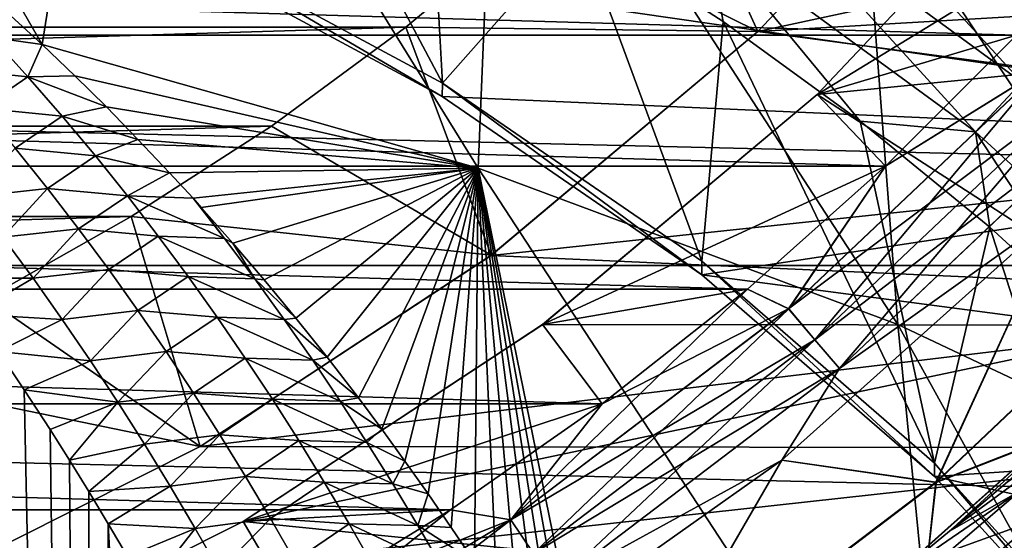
# Model space of a CAD drawing. Header units: metres. Extents: x -109 to 109, y -315 to 32.
# Tile 136 of 256: x -70.85 to -66.62, y -11.53 to -9.3. Entities that reach past the tile are written whole.
import ezdxf

# ---------------------------------------------------------------- set-up
doc = ezdxf.new("R2010")
doc.units = ezdxf.units.M
doc.layers.add('solid_K244242000C74_AAA', color=7, linetype='CONTINUOUS')

msp = doc.modelspace()

# ---------------------------------------------------------------- linework, layer by layer
at = {"layer": 'solid_K244242000C74_AAA'}
for points in [[(-65.749199, -9.399573, 39.745472), (-67.168167, -7.244957, 33.2766), (-67.920288, -6.83329, 33.564854)], [(-67.232979, -8.618458, 40.292416), (-65.749199, -9.399573, 39.745472), (-67.920288, -6.83329, 33.564854)], [(-70.75235, -9.402764, 47.869034), (-70.43811, -7.419437, 41.131977), (-72.130432, -7.012391, 41.416996)], [(-70.886284, -9.279233, 47.62257), (-70.75235, -9.402764, 47.869034), (-72.130432, -7.012391, 41.416996)], [(-65.749199, -9.399573, 39.745472), (-66.445412, -7.690521, 32.964615), (-67.168167, -7.244957, 33.2766)], [(-70.75235, -9.402764, 47.869034), (-68.881554, -9.932841, 47.509136), (-70.43811, -7.419437, 41.131977)], [(-68.881554, -9.932841, 47.509136), (-68.800682, -7.956413, 40.755981), (-70.43811, -7.419437, 41.131977)], [(-68.881554, -9.932841, 47.509136), (-67.080826, -10.604685, 47.038708), (-68.800682, -7.956413, 40.755981)], [(-67.080826, -10.604685, 47.038708), (-67.232979, -8.618458, 40.292416), (-68.800682, -7.956413, 40.755981)], [(-70.249985, -8.913321, 31.602839), (-69.035126, -9.567869, 31.144518), (-69.761032, -8.19868, 32.103233)], [(-69.035126, -9.567869, 31.144518), (-69.091927, -8.536038, 31.867014), (-69.761032, -8.19868, 32.103233)], [(-67.563911, -8.457237, 31.614384), (-66.365479, -9.334535, 31.000093), (-67.421967, -8.20442, 31.563643)], [(-66.365479, -9.334535, 31.000093), (-66.204498, -9.095654, 30.939594), (-67.421967, -8.20442, 31.563643)], [(-66.656433, -8.259944, -49.5), (-68.12056, -8.378959, -48.5), (-67.681816, -9.346768, -49.5)], [(-66.656258, -8.259704, -73.120003), (-67.681847, -9.346768, -73.120003), (-63.163963, -8.374741, -73.120003)], [(-67.681816, -9.346768, -49.5), (-67.681847, -9.346768, -73.120003), (-66.656258, -8.259704, -73.120003)], [(-66.656433, -8.259944, -49.5), (-67.681816, -9.346768, -49.5), (-66.656258, -8.259704, -73.120003)], [(-67.681816, -9.346768, -49.5), (-68.12056, -8.378959, -48.5), (-68.642235, -8.870054, -48.5)], [(-67.681847, -9.346768, -73.120003), (-63.654884, -9.109859, -73.120003), (-63.163963, -8.374741, -73.120003)], [(-67.725838, -8.70302, 31.611391), (-66.549126, -9.564421, 31.008232), (-67.563911, -8.457237, 31.614384)], [(-66.549126, -9.564421, 31.008232), (-66.365479, -9.334535, 31.000093), (-67.563911, -8.457237, 31.614384)], [(-66.372276, -8.497711, -27.5), (-64.772659, -9.352504, -27.5), (-67.427734, -9.616424, -27.5)], [(-66.372543, -8.497982, -30), (-66.372276, -8.497711, -27.5), (-67.427734, -9.616424, -27.5)], [(-67.42765, -9.616337, -30), (-66.372543, -8.497982, -30), (-67.427734, -9.616424, -27.5)], [(-66.045128, -8.769349, -30), (-66.372543, -8.497982, -30), (-67.42765, -9.616337, -30)], [(-69.035126, -9.567869, 31.144518), (-68.447906, -8.904766, 31.608828), (-69.091927, -8.536038, 31.867014)], [(-65.367203, -11.415109, 46.471241), (-65.749199, -9.399573, 39.745472), (-67.232979, -8.618458, 40.292416)], [(-67.080826, -10.604685, 47.038708), (-65.367203, -11.415109, 46.471241), (-67.232979, -8.618458, 40.292416)], [(-67.901512, -8.932305, 31.554779), (-66.74836, -9.776459, 30.963696), (-67.725838, -8.70302, 31.611391)], [(-66.74836, -9.776459, 30.963696), (-66.549126, -9.564421, 31.008232), (-67.725838, -8.70302, 31.611391)], [(-66.57267, -9.362391, -48), (-86.42733, -9.362391, -48), (-86.954872, -8.769349, -48)], [(-66.045128, -8.769349, -48), (-66.57267, -9.362391, -48), (-86.954872, -8.769349, -48)], [(-65.429268, -8.763003, 31.83017), (-64.25827, -9.8356, 31.079128), (-70.250137, -8.970601, 31.684807)], [(-66.57267, -9.362391, -30), (-66.045128, -8.769349, -30), (-67.42765, -9.616337, -30)], [(-84.357765, -8.870054, -48.5), (-83.808151, -9.328094, -48.5), (-68.642235, -8.870054, -48.5)], [(-83.808151, -9.328094, -48.5), (-69.191849, -9.328094, -48.5), (-68.642235, -8.870054, -48.5)], [(-67.681816, -9.346768, -49.5), (-68.642235, -8.870054, -48.5), (-69.191849, -9.328094, -48.5)], [(-69.035126, -9.567869, 31.144518), (-67.922157, -10.332859, 30.608866), (-68.447906, -8.904766, 31.608828)], [(-67.922157, -10.332859, 30.608866), (-67.831009, -9.303599, 31.329561), (-68.447906, -8.904766, 31.608828)], [(-67.901512, -8.932305, 31.554779), (-68.447906, -8.904766, 31.608828), (-67.831009, -9.303599, 31.329561)], [(-106.867256, -8.916736, -83.82), (-46.132748, -8.916736, -83.82), (-46.591377, -10.351391, -83.82)], [(-106.867256, -8.916736, -83.82), (-46.591377, -10.351391, -83.82), (-106.408623, -10.351391, -83.82)], [(-70.250137, -8.970601, 31.684807), (-69.035522, -9.624993, 31.226597), (-70.249985, -8.913321, 31.602839)], [(-69.035522, -9.624993, 31.226597), (-69.035126, -9.567869, 31.144518), (-70.249985, -8.913321, 31.602839)], [(-67.901512, -8.932305, 31.554779), (-67.831009, -9.303599, 31.329561), (-67.243011, -9.731584, 31.029884)], [(-67.901512, -8.932305, 31.554779), (-67.243011, -9.731584, 31.029884), (-66.74836, -9.776459, 30.963696)], [(-64.25827, -9.8356, 31.079128), (-69.035522, -9.624993, 31.226597), (-70.250137, -8.970601, 31.684807)], [(-67.681847, -9.346768, -73.120003), (-64.185944, -9.815798, -73.120003), (-63.654884, -9.109859, -73.120003)], [(-70.967117, -9.37252, 47.927628), (-70.75235, -9.402764, 47.869034), (-70.886284, -9.279233, 47.62257)], [(-83.808151, -9.328094, -48.5), (-83.231888, -9.75212, -48.5), (-69.191849, -9.328094, -48.5)], [(-83.231888, -9.75212, -48.5), (-69.768112, -9.75212, -48.5), (-69.191849, -9.328094, -48.5)], [(-68.8265, -10.307273, -49.5), (-69.191849, -9.328094, -48.5), (-69.768112, -9.75212, -48.5)], [(-67.681816, -9.346768, -49.5), (-69.191849, -9.328094, -48.5), (-68.8265, -10.307273, -49.5)], [(-67.922157, -10.332859, 30.608866), (-66.924225, -11.199313, 30.002169), (-67.831009, -9.303599, 31.329561)], [(-66.924225, -11.199313, 30.002169), (-67.243011, -9.731584, 31.029884), (-67.831009, -9.303599, 31.329561)], [(-67.134209, -9.924127, -48), (-85.865791, -9.924127, -48), (-86.42733, -9.362391, -48)], [(-66.57267, -9.362391, -48), (-67.134209, -9.924127, -48), (-86.42733, -9.362391, -48)], [(-70.813904, -9.540622, 48.27689), (-70.967117, -9.37252, 47.927628), (-71.158737, -9.505684, 48.279484)], [(-70.813904, -9.540622, 48.27689), (-70.75235, -9.402764, 47.869034), (-70.967117, -9.37252, 47.927628)], [(-67.681847, -9.346768, -73.120003), (-68.82666, -10.30738, -73.120003), (-64.185944, -9.815798, -73.120003)], [(-68.8265, -10.307273, -49.5), (-68.82666, -10.30738, -73.120003), (-67.681847, -9.346768, -73.120003)], [(-67.681816, -9.346768, -49.5), (-68.8265, -10.307273, -49.5), (-67.681847, -9.346768, -73.120003)], [(-67.427734, -9.616424, -27.5), (-64.772659, -9.352504, -27.5), (-65.893394, -10.606602, -27.5)], [(-67.134209, -9.924127, -30), (-66.57267, -9.362391, -30), (-67.42765, -9.616337, -30)], [(-66.462784, -9.507757, -47.983723), (-67.134209, -9.924127, -48), (-66.57267, -9.362391, -48)], [(-66.463043, -9.507512, -30.016214), (-66.57267, -9.362391, -30), (-67.134209, -9.924127, -30)], [(-70.813904, -9.540622, 48.27689), (-70.61261, -9.53614, 48.134808), (-70.75235, -9.402764, 47.869034)], [(-70.61261, -9.53614, 48.134808), (-68.881554, -9.932841, 47.509136), (-70.75235, -9.402764, 47.869034)], [(-70.813904, -9.540622, 48.27689), (-71.158737, -9.505684, 48.279484), (-71.01046, -9.675824, 48.626587)], [(-70.666336, -9.709952, 48.627342), (-70.813904, -9.540622, 48.27689), (-71.01046, -9.675824, 48.626587)], [(-70.813904, -9.540622, 48.27689), (-70.476799, -9.670507, 48.402359), (-70.61261, -9.53614, 48.134808)], [(-70.666336, -9.709952, 48.627342), (-70.476799, -9.670507, 48.402359), (-70.813904, -9.540622, 48.27689)], [(-70.61261, -9.53614, 48.134808), (-70.476799, -9.670507, 48.402359), (-68.881554, -9.932841, 47.509136)], [(-67.54982, -10.536965, -30.016214), (-66.463043, -9.507512, -30.016214), (-67.134209, -9.924127, -30)], [(-66.336693, -9.627198, -30.064522), (-66.463043, -9.507512, -30.016214), (-67.54982, -10.536965, -30.016214)], [(-67.549591, -10.537236, -47.983723), (-67.134209, -9.924127, -48), (-66.462784, -9.507757, -47.983723)], [(-67.549591, -10.537236, -47.983723), (-66.462784, -9.507757, -47.983723), (-67.436935, -10.669868, -47.935352)], [(-66.462784, -9.507757, -47.983723), (-66.336449, -9.627431, -47.935352), (-67.436935, -10.669868, -47.935352)], [(-69.035522, -9.624993, 31.226597), (-67.921867, -10.390463, 30.690609), (-69.035126, -9.567869, 31.144518)], [(-67.921867, -10.390463, 30.690609), (-67.922157, -10.332859, 30.608866), (-69.035126, -9.567869, 31.144518)], [(-66.74836, -9.776459, 30.963696), (-65.717842, -10.721067, 30.302275), (-66.549126, -9.564421, 31.008232)], [(-64.25827, -9.8356, 31.079128), (-67.921867, -10.390463, 30.690609), (-69.035522, -9.624993, 31.226597)], [(-68.605164, -10.604395, -30), (-67.42765, -9.616337, -30), (-68.604851, -10.604134, -27.5)], [(-67.134209, -9.924127, -30), (-67.42765, -9.616337, -30), (-68.605164, -10.604395, -30)], [(-67.42765, -9.616337, -30), (-67.427734, -9.616424, -27.5), (-68.604851, -10.604134, -27.5)], [(-67.427734, -9.616424, -27.5), (-65.893394, -10.606602, -27.5), (-68.604851, -10.604134, -27.5)], [(-67.437149, -10.66961, -30.064522), (-66.336693, -9.627198, -30.064522), (-67.54982, -10.536965, -30.016214)], [(-66.218712, -9.738955, -30.143347), (-66.336693, -9.627198, -30.064522), (-67.437149, -10.66961, -30.064522)], [(-67.436935, -10.669868, -47.935352), (-66.336449, -9.627431, -47.935352), (-67.331741, -10.793704, -47.856464)], [(-66.336449, -9.627431, -47.935352), (-66.218483, -9.739168, -47.856464), (-67.331741, -10.793704, -47.856464)], [(-70.666336, -9.709952, 48.627342), (-70.341034, -9.80946, 48.678642), (-70.476799, -9.670507, 48.402359)], [(-70.476799, -9.670507, 48.402359), (-70.341034, -9.80946, 48.678642), (-68.881554, -9.932841, 47.509136)], [(-70.666336, -9.709952, 48.627342), (-71.01046, -9.675824, 48.626587), (-70.867409, -9.847202, 48.975033)], [(-70.524002, -9.88044, 48.978844), (-70.666336, -9.709952, 48.627342), (-70.867409, -9.847202, 48.975033)], [(-70.524002, -9.88044, 48.978844), (-70.341034, -9.80946, 48.678642), (-70.666336, -9.709952, 48.627342)], [(-83.231888, -9.75212, -48.5), (-82.63015, -10.141165, -48.5), (-69.768112, -9.75212, -48.5)], [(-82.63015, -10.141165, -48.5), (-70.36985, -10.141165, -48.5), (-69.768112, -9.75212, -48.5)], [(-68.8265, -10.307273, -49.5), (-69.768112, -9.75212, -48.5), (-70.36985, -10.141165, -48.5)], [(-67.331947, -10.793468, -30.143347), (-66.218712, -9.738955, -30.143347), (-67.437149, -10.66961, -30.064522)], [(-66.383293, -10.116711, -30.25), (-66.218712, -9.738955, -30.143347), (-67.331947, -10.793468, -30.143347)], [(-67.331741, -10.793704, -47.856464), (-66.218483, -9.739168, -47.856464), (-66.383293, -10.116711, -47.75)], [(-66.924225, -11.199313, 30.002169), (-66.686974, -10.186399, 30.711418), (-67.243011, -9.731584, 31.029884)], [(-66.74836, -9.776459, 30.963696), (-67.243011, -9.731584, 31.029884), (-66.686974, -10.186399, 30.711418)], [(-66.74836, -9.776459, 30.963696), (-66.686974, -10.186399, 30.711418), (-66.163795, -10.667311, 30.374681)], [(-66.74836, -9.776459, 30.963696), (-66.163795, -10.667311, 30.374681), (-65.717842, -10.721067, 30.302275)], [(-70.524002, -9.88044, 48.978844), (-70.205246, -9.95298, 48.963341), (-70.341034, -9.80946, 48.678642)], [(-70.341034, -9.80946, 48.678642), (-70.205246, -9.95298, 48.963341), (-68.881554, -9.932841, 47.509136)], [(-68.82666, -10.30738, -73.120003), (-64.755692, -10.490843, -73.120003), (-64.185944, -9.815798, -73.120003)], [(-64.25827, -9.8356, 31.079128), (-63.241211, -11.008922, 30.257561), (-67.921867, -10.390463, 30.690609)], [(-70.729286, -10.019755, 49.324677), (-70.867409, -9.847202, 48.975033), (-71.054222, -10.055614, 49.344067)], [(-70.524002, -9.88044, 48.978844), (-70.867409, -9.847202, 48.975033), (-70.729286, -10.019755, 49.324677)], [(-70.386604, -10.052039, 49.331287), (-70.524002, -9.88044, 48.978844), (-70.729286, -10.019755, 49.324677)], [(-70.386604, -10.052039, 49.331287), (-70.205246, -9.95298, 48.963341), (-70.524002, -9.88044, 48.978844)], [(-67.727066, -10.451867, -48), (-85.272934, -10.451867, -48), (-85.865791, -9.924127, -48)], [(-67.134209, -9.924127, -48), (-67.727066, -10.451867, -48), (-85.865791, -9.924127, -48)], [(-67.727066, -10.451867, -30), (-67.134209, -9.924127, -30), (-68.605164, -10.604395, -30)], [(-67.549591, -10.537236, -47.983723), (-67.727066, -10.451867, -48), (-67.134209, -9.924127, -48)], [(-67.54982, -10.536965, -30.016214), (-67.134209, -9.924127, -30), (-67.727066, -10.451867, -30)], [(-70.386604, -10.052039, 49.331287), (-70.104935, -10.06213, 49.179504), (-70.205246, -9.95298, 48.963341)], [(-70.205246, -9.95298, 48.963341), (-70.104935, -10.06213, 49.179504), (-68.881554, -9.932841, 47.509136)], [(-70.104935, -10.06213, 49.179504), (-70.069572, -10.101277, 49.256969), (-68.881554, -9.932841, 47.509136)], [(-70.069572, -10.101277, 49.256969), (-69.934158, -10.254567, 49.560062), (-68.881554, -9.932841, 47.509136)], [(-69.934158, -10.254567, 49.560062), (-69.799088, -10.41299, 49.872868), (-68.881554, -9.932841, 47.509136)], [(-69.799088, -10.41299, 49.872868), (-69.664246, -10.57641, 50.194672), (-68.881554, -9.932841, 47.509136)], [(-69.664246, -10.57641, 50.194672), (-69.529724, -10.745041, 50.525909), (-68.881554, -9.932841, 47.509136)], [(-69.529724, -10.745041, 50.525909), (-69.39566, -10.919151, 50.867195), (-68.881554, -9.932841, 47.509136)], [(-69.39566, -10.919151, 50.867195), (-69.295494, -11.053496, 51.130116), (-68.881554, -9.932841, 47.509136)], [(-69.295494, -11.053496, 51.130116), (-69.195648, -11.191053, 51.398838), (-68.881554, -9.932841, 47.509136)], [(-69.195648, -11.191053, 51.398838), (-69.0961, -11.331735, 51.672974), (-68.881554, -9.932841, 47.509136)], [(-69.0961, -11.331735, 51.672974), (-68.996887, -11.475678, 51.952816), (-68.881554, -9.932841, 47.509136)], [(-68.996887, -11.475678, 51.952816), (-68.898064, -11.623031, 52.238674), (-68.881554, -9.932841, 47.509136)], [(-68.898064, -11.623031, 52.238674), (-68.79969, -11.773938, 52.530849), (-68.881554, -9.932841, 47.509136)], [(-66.840904, -13.059406, 53.583267), (-67.080826, -10.604685, 47.038708), (-68.881554, -9.932841, 47.509136)], [(-68.355637, -12.511828, 53.949829), (-66.840904, -13.059406, 53.583267), (-68.881554, -9.932841, 47.509136)], [(-68.438148, -12.367327, 53.673347), (-68.355637, -12.511828, 53.949829), (-68.881554, -9.932841, 47.509136)], [(-68.521095, -12.225683, 53.401711), (-68.438148, -12.367327, 53.673347), (-68.881554, -9.932841, 47.509136)], [(-68.604446, -12.086782, 53.134682), (-68.521095, -12.225683, 53.401711), (-68.881554, -9.932841, 47.509136)], [(-68.70182, -11.928554, 52.829651), (-68.604446, -12.086782, 53.134682), (-68.881554, -9.932841, 47.509136)], [(-68.79969, -11.773938, 52.530849), (-68.70182, -11.928554, 52.829651), (-68.881554, -9.932841, 47.509136)], [(-70.729286, -10.019755, 49.324677), (-71.054222, -10.055614, 49.344067), (-70.920616, -10.229993, 49.691334)], [(-70.59581, -10.193435, 49.675404), (-70.729286, -10.019755, 49.324677), (-70.920616, -10.229993, 49.691334)], [(-70.386604, -10.052039, 49.331287), (-70.729286, -10.019755, 49.324677), (-70.59581, -10.193435, 49.675404)], [(-70.253868, -10.22471, 49.68457), (-70.386604, -10.052039, 49.331287), (-70.59581, -10.193435, 49.675404)], [(-69.969833, -10.234729, 49.537682), (-70.104935, -10.06213, 49.179504), (-70.386604, -10.052039, 49.331287)], [(-69.969833, -10.234729, 49.537682), (-70.386604, -10.052039, 49.331287), (-70.253868, -10.22471, 49.68457)], [(-69.969833, -10.234729, 49.537682), (-70.069572, -10.101277, 49.256969), (-70.104935, -10.06213, 49.179504)], [(-69.969833, -10.234729, 49.537682), (-69.934158, -10.254567, 49.560062), (-70.069572, -10.101277, 49.256969)], [(-67.579613, -11.185811, -47.75), (-66.383293, -10.116711, -47.75), (-66.917076, -11.281892, -47.246708)], [(-67.331741, -10.793704, -47.856464), (-66.383293, -10.116711, -47.75), (-67.579613, -11.185811, -47.75)], [(-67.579613, -11.185811, -30.25), (-66.383293, -10.116711, -30.25), (-67.331947, -10.793468, -30.143347)], [(-66.918266, -11.280493, -30.751143), (-66.383293, -10.116711, -30.25), (-67.579613, -11.185811, -30.25)], [(-65.754799, -10.178397, -30.751143), (-66.383293, -10.116711, -30.25), (-66.918266, -11.280493, -30.751143)], [(-66.383293, -10.116711, -47.75), (-65.753464, -10.179661, -47.246708), (-66.917076, -11.281892, -47.246708)], [(-82.63015, -10.141165, -48.5), (-82.007004, -10.492633, -48.5), (-70.36985, -10.141165, -48.5)], [(-82.007004, -10.492633, -48.5), (-70.992996, -10.492633, -48.5), (-70.36985, -10.141165, -48.5)], [(-70.074997, -11.128427, -49.5), (-70.36985, -10.141165, -48.5), (-70.992996, -10.492633, -48.5)], [(-68.8265, -10.307273, -49.5), (-70.36985, -10.141165, -48.5), (-70.074997, -11.128427, -49.5)], [(-65.830421, -10.855091, -31.31955), (-65.754799, -10.178397, -30.751143), (-66.918266, -11.280493, -30.751143)], [(-70.59581, -10.193435, 49.675404), (-70.920616, -10.229993, 49.691334), (-70.791336, -10.405492, 50.039791)], [(-70.466721, -10.368189, 50.027096), (-70.59581, -10.193435, 49.675404), (-70.791336, -10.405492, 50.039791)], [(-70.253868, -10.22471, 49.68457), (-70.59581, -10.193435, 49.675404), (-70.466721, -10.368189, 50.027096)], [(-66.924225, -11.199313, 30.002169), (-66.056732, -12.153883, 29.333771), (-66.686974, -10.186399, 30.711418)], [(-66.917076, -11.281892, -47.246708), (-65.753464, -10.179661, -47.246708), (-65.833527, -10.86026, -46.678066)], [(-66.056732, -12.153883, 29.333771), (-66.163795, -10.667311, 30.374681), (-66.686974, -10.186399, 30.711418)], [(-70.791336, -10.405492, 50.039791), (-70.920616, -10.229993, 49.691334), (-71.1651, -10.405327, 49.871819)], [(-70.125504, -10.398404, 50.038601), (-70.253868, -10.22471, 49.68457), (-70.466721, -10.368189, 50.027096)], [(-69.839516, -10.407978, 49.895645), (-70.253868, -10.22471, 49.68457), (-70.125504, -10.398404, 50.038601)], [(-69.839516, -10.407978, 49.895645), (-69.969833, -10.234729, 49.537682), (-70.253868, -10.22471, 49.68457)], [(-69.839516, -10.407978, 49.895645), (-69.934158, -10.254567, 49.560062), (-69.969833, -10.234729, 49.537682)], [(-69.839516, -10.407978, 49.895645), (-69.799088, -10.41299, 49.872868), (-69.934158, -10.254567, 49.560062)], [(-68.8265, -10.307273, -49.5), (-70.074997, -11.128427, -49.5), (-68.82666, -10.30738, -73.120003)], [(-68.82666, -10.30738, -73.120003), (-70.074997, -11.128427, -73.120003), (-64.755692, -10.490843, -73.120003)], [(-70.074997, -11.128427, -49.5), (-70.074997, -11.128427, -73.120003), (-68.82666, -10.30738, -73.120003)], [(-66.924347, -11.256565, 30.084158), (-66.924225, -11.199313, 30.002169), (-67.922157, -10.332859, 30.608866)], [(-67.921867, -10.390463, 30.690609), (-66.924347, -11.256565, 30.084158), (-67.922157, -10.332859, 30.608866)], [(-106.408623, -10.351391, -83.82), (-46.591377, -10.351391, -83.82), (-47.117771, -11.762788, -83.82)], [(-106.408623, -10.351391, -83.82), (-47.117771, -11.762788, -83.82), (-105.882225, -11.762788, -83.82)], [(-70.466721, -10.368189, 50.027096), (-70.791336, -10.405492, 50.039791), (-70.666153, -10.582052, 50.389305)], [(-70.341759, -10.543968, 50.379642), (-70.466721, -10.368189, 50.027096), (-70.666153, -10.582052, 50.389305)], [(-70.125504, -10.398404, 50.038601), (-70.466721, -10.368189, 50.027096), (-70.341759, -10.543968, 50.379642)], [(-63.241211, -11.008922, 30.257561), (-66.924347, -11.256565, 30.084158), (-67.921867, -10.390463, 30.690609)], [(-71.273697, -25.025198, 72.323257), (-70.537712, -24.702486, 72.268303), (-71.1651, -10.405327, 49.871819)], [(-70.537712, -24.702486, 72.268303), (-71.053169, -10.560236, 50.174866), (-71.1651, -10.405327, 49.871819)], [(-70.791336, -10.405492, 50.039791), (-71.1651, -10.405327, 49.871819), (-71.053169, -10.560236, 50.174866)], [(-70.666153, -10.582052, 50.389305), (-70.791336, -10.405492, 50.039791), (-71.053169, -10.560236, 50.174866)], [(-70.001259, -10.573085, 50.393288), (-70.125504, -10.398404, 50.038601), (-70.341759, -10.543968, 50.379642)], [(-69.71344, -10.582202, 50.254124), (-70.125504, -10.398404, 50.038601), (-70.001259, -10.573085, 50.393288)], [(-69.71344, -10.582202, 50.254124), (-69.839516, -10.407978, 49.895645), (-70.125504, -10.398404, 50.038601)], [(-69.839516, -10.407978, 49.895645), (-69.664246, -10.57641, 50.194672), (-69.799088, -10.41299, 49.872868)], [(-69.71344, -10.582202, 50.254124), (-69.664246, -10.57641, 50.194672), (-69.839516, -10.407978, 49.895645)], [(-68.349709, -10.944372, -48), (-84.650291, -10.944372, -48), (-85.272934, -10.451867, -48)], [(-67.727066, -10.451867, -48), (-68.349709, -10.944372, -48), (-85.272934, -10.451867, -48)], [(-68.741333, -11.443175, -47.983723), (-68.349709, -10.944372, -48), (-67.727066, -10.451867, -48)], [(-68.741333, -11.443175, -47.983723), (-67.727066, -10.451867, -48), (-67.549591, -10.537236, -47.983723)], [(-68.349709, -10.944372, -30), (-67.727066, -10.451867, -30), (-68.605164, -10.604395, -30)], [(-67.54982, -10.536965, -30.016214), (-67.727066, -10.451867, -30), (-68.349709, -10.944372, -30)], [(-70.074997, -11.128427, -49.5), (-70.992996, -10.492633, -48.5), (-71.636269, -10.805857, -48.5)], [(-70.074997, -11.128427, -73.120003), (-65.36277, -11.13321, -73.120003), (-64.755692, -10.490843, -73.120003)], [(-70.341759, -10.543968, 50.379642), (-70.666153, -10.582052, 50.389305), (-70.544853, -10.759631, 50.739769)], [(-70.220726, -10.720739, 50.73296), (-70.341759, -10.543968, 50.379642), (-70.544853, -10.759631, 50.739769)], [(-70.001259, -10.573085, 50.393288), (-70.341759, -10.543968, 50.379642), (-70.220726, -10.720739, 50.73296)], [(-68.741531, -11.442882, -30.016214), (-67.54982, -10.536965, -30.016214), (-68.349709, -10.944372, -30)], [(-67.437149, -10.66961, -30.064522), (-67.54982, -10.536965, -30.016214), (-68.741531, -11.442882, -30.016214)], [(-68.741333, -11.443175, -47.983723), (-67.549591, -10.537236, -47.983723), (-68.643677, -11.587211, -47.935352)], [(-67.549591, -10.537236, -47.983723), (-67.436935, -10.669868, -47.935352), (-68.643677, -11.587211, -47.935352)], [(-70.537712, -24.702486, 72.268303), (-70.941376, -10.720232, 50.487144), (-71.053169, -10.560236, 50.174866)], [(-70.666153, -10.582052, 50.389305), (-71.053169, -10.560236, 50.174866), (-70.941376, -10.720232, 50.487144)], [(-70.544853, -10.759631, 50.739769), (-70.666153, -10.582052, 50.389305), (-70.941376, -10.720232, 50.487144)], [(-69.880943, -10.748727, 50.748569), (-70.001259, -10.573085, 50.393288), (-70.220726, -10.720739, 50.73296)], [(-69.591423, -10.75738, 50.613071), (-70.001259, -10.573085, 50.393288), (-69.880943, -10.748727, 50.748569)], [(-69.591423, -10.75738, 50.613071), (-69.71344, -10.582202, 50.254124), (-70.001259, -10.573085, 50.393288)], [(-69.71344, -10.582202, 50.254124), (-69.529724, -10.745041, 50.525909), (-69.664246, -10.57641, 50.194672)], [(-69.591423, -10.75738, 50.613071), (-69.529724, -10.745041, 50.525909), (-69.71344, -10.582202, 50.254124)], [(-68.604851, -10.604134, -27.5), (-65.893394, -10.606602, -27.5), (-69.889732, -11.449247, -27.5)], [(-68.605164, -10.604395, -30), (-68.604851, -10.604134, -27.5), (-69.889732, -11.449247, -27.5)], [(-69.889626, -11.449198, -30), (-68.605164, -10.604395, -30), (-69.889732, -11.449247, -27.5)], [(-69.889732, -11.449247, -27.5), (-65.893394, -10.606602, -27.5), (-67.147499, -11.727337, -27.5)], [(-68.349709, -10.944372, -30), (-68.605164, -10.604395, -30), (-69.889626, -11.449198, -30)], [(-67.147499, -11.727337, -27.5), (-65.893394, -10.606602, -27.5), (-67.11338, -11.700062, -13.515079)], [(-65.893394, -10.606602, -27.5), (-66.859688, -11.491927, -13.88089), (-67.11338, -11.700062, -13.515079)], [(-65.378464, -13.692857, 53.139721), (-65.367203, -11.415109, 46.471241), (-67.080826, -10.604685, 47.038708)], [(-66.840904, -13.059406, 53.583267), (-65.378464, -13.692857, 53.139721), (-67.080826, -10.604685, 47.038708)], [(-65.893394, -10.606602, -27.5), (-66.611328, -11.278927, -14.240052), (-66.859688, -11.491927, -13.88089)], [(-68.643867, -11.58693, -30.064522), (-67.437149, -10.66961, -30.064522), (-68.741531, -11.442882, -30.016214)], [(-67.331947, -10.793468, -30.143347), (-67.437149, -10.66961, -30.064522), (-68.643867, -11.58693, -30.064522)], [(-68.643677, -11.587211, -47.935352), (-67.436935, -10.669868, -47.935352), (-68.552498, -11.721694, -47.856464)], [(-67.436935, -10.669868, -47.935352), (-67.331741, -10.793704, -47.856464), (-68.552498, -11.721694, -47.856464)], [(-70.537712, -24.702486, 72.268303), (-70.829697, -10.885139, 50.808395), (-70.941376, -10.720232, 50.487144)], [(-70.544853, -10.759631, 50.739769), (-70.941376, -10.720232, 50.487144), (-70.829697, -10.885139, 50.808395)], [(-70.220726, -10.720739, 50.73296), (-70.544853, -10.759631, 50.739769), (-70.427284, -10.938198, 51.091095)], [(-70.103447, -10.898474, 51.086971), (-70.220726, -10.720739, 50.73296), (-70.427284, -10.938198, 51.091095)], [(-69.880943, -10.748727, 50.748569), (-70.220726, -10.720739, 50.73296), (-70.103447, -10.898474, 51.086971)], [(-70.427284, -10.938198, 51.091095), (-70.544853, -10.759631, 50.739769), (-70.829697, -10.885139, 50.808395)], [(-69.764381, -10.925304, 51.104389), (-69.880943, -10.748727, 50.748569), (-70.103447, -10.898474, 51.086971)], [(-69.473259, -10.933489, 50.972431), (-69.880943, -10.748727, 50.748569), (-69.764381, -10.925304, 51.104389)], [(-69.473259, -10.933489, 50.972431), (-69.591423, -10.75738, 50.613071), (-69.880943, -10.748727, 50.748569)], [(-69.591423, -10.75738, 50.613071), (-69.39566, -10.919151, 50.867195), (-69.529724, -10.745041, 50.525909)], [(-69.473259, -10.933489, 50.972431), (-69.39566, -10.919151, 50.867195), (-69.591423, -10.75738, 50.613071)], [(-70.074997, -11.128427, -49.5), (-71.636269, -10.805857, -48.5), (-71.410393, -11.799084, -49.5)], [(-68.552666, -11.721437, -30.143347), (-67.331947, -10.793468, -30.143347), (-68.643867, -11.58693, -30.064522)], [(-67.579613, -11.185811, -30.25), (-67.331947, -10.793468, -30.143347), (-68.552666, -11.721437, -30.143347)], [(-68.552498, -11.721694, -47.856464), (-67.331741, -10.793704, -47.856464), (-67.579613, -11.185811, -47.75)], [(-66.982536, -11.878161, -31.31955), (-65.830421, -10.855091, -31.31955), (-66.918266, -11.280493, -30.751143)], [(-66.755882, -12.126835, -31.941523), (-65.830421, -10.855091, -31.31955), (-66.982536, -11.878161, -31.31955)], [(-65.571457, -11.071201, -31.941393), (-65.830421, -10.855091, -31.31955), (-66.755882, -12.126835, -31.941523)], [(-70.537712, -24.702486, 72.268303), (-70.718246, -11.055416, 51.139267), (-70.829697, -10.885139, 50.808395)], [(-70.427284, -10.938198, 51.091095), (-70.829697, -10.885139, 50.808395), (-70.718246, -11.055416, 51.139267)], [(-66.917076, -11.281892, -47.246708), (-65.833527, -10.86026, -46.678066), (-66.984322, -11.881531, -46.678066)], [(-66.756943, -12.129184, -46.055901), (-66.984322, -11.881531, -46.678066), (-65.833527, -10.86026, -46.678066)], [(-66.756943, -12.129184, -46.055901), (-65.833527, -10.86026, -46.678066), (-65.573624, -11.074956, -46.056053)], [(-70.427284, -10.938198, 51.091095), (-70.718246, -11.055416, 51.139267), (-70.63488, -11.186929, 51.394115)], [(-70.313255, -11.117718, 51.443207), (-70.427284, -10.938198, 51.091095), (-70.63488, -11.186929, 51.394115)], [(-70.103447, -10.898474, 51.086971), (-70.427284, -10.938198, 51.091095), (-70.313255, -11.117718, 51.443207)], [(-69.989746, -11.077144, 51.441612), (-70.103447, -10.898474, 51.086971), (-70.313255, -11.117718, 51.443207)], [(-69.764381, -10.925304, 51.104389), (-70.103447, -10.898474, 51.086971), (-69.989746, -11.077144, 51.441612)], [(-69.651382, -11.102794, 51.460678), (-69.764381, -10.925304, 51.104389), (-69.989746, -11.077144, 51.441612)], [(-69.358772, -11.110509, 51.332153), (-69.764381, -10.925304, 51.104389), (-69.651382, -11.102794, 51.460678)], [(-69.358772, -11.110509, 51.332153), (-69.473259, -10.933489, 50.972431), (-69.764381, -10.925304, 51.104389)], [(-69.473259, -10.933489, 50.972431), (-69.295494, -11.053496, 51.130116), (-69.39566, -10.919151, 50.867195)], [(-69.358772, -11.110509, 51.332153), (-69.295494, -11.053496, 51.130116), (-69.473259, -10.933489, 50.972431)], [(-69.000229, -11.399978, -48), (-83.999771, -11.399978, -48), (-84.650291, -10.944372, -48)], [(-68.349709, -10.944372, -48), (-69.000229, -11.399978, -48), (-84.650291, -10.944372, -48)], [(-69.000229, -11.399978, -30), (-68.349709, -10.944372, -30), (-69.889626, -11.449198, -30)], [(-68.741333, -11.443175, -47.983723), (-69.000229, -11.399978, -48), (-68.349709, -10.944372, -48)], [(-68.741531, -11.442882, -30.016214), (-68.349709, -10.944372, -30), (-69.000229, -11.399978, -30)], [(-63.241211, -11.008922, 30.257561), (-62.390957, -12.268206, 29.375799), (-66.924347, -11.256565, 30.084158)], [(-70.537712, -24.702486, 72.268303), (-70.63488, -11.186929, 51.394115), (-70.718246, -11.055416, 51.139267)], [(-69.358772, -11.110509, 51.332153), (-69.195648, -11.191053, 51.398838), (-69.295494, -11.053496, 51.130116)], [(-66.257202, -11.047231, -13.450647), (-66.859688, -11.491927, -13.88089), (-66.611328, -11.278927, -14.240052)], [(-66.557167, -11.318264, -13.004362), (-66.859688, -11.491927, -13.88089), (-66.257202, -11.047231, -13.450647)], [(-69.989746, -11.077144, 51.441612), (-70.313255, -11.117718, 51.443207), (-70.202621, -11.29816, 51.796013)], [(-69.879448, -11.25672, 51.796803), (-69.989746, -11.077144, 51.441612), (-70.202621, -11.29816, 51.796013)], [(-69.651382, -11.102794, 51.460678), (-69.989746, -11.077144, 51.441612), (-69.879448, -11.25672, 51.796803)], [(-69.541786, -11.281169, 51.817379), (-69.651382, -11.102794, 51.460678), (-69.879448, -11.25672, 51.796803)], [(-69.247757, -11.288418, 51.692188), (-69.651382, -11.102794, 51.460678), (-69.541786, -11.281169, 51.817379)], [(-69.247757, -11.288418, 51.692188), (-69.358772, -11.110509, 51.332153), (-69.651382, -11.102794, 51.460678)], [(-66.756943, -12.129184, -46.055901), (-65.573624, -11.074956, -46.056053), (-65.754524, -11.388288, -45.818623)], [(-65.754524, -11.388286, -32.181374), (-65.571457, -11.071201, -31.941393), (-66.755882, -12.126835, -31.941523)], [(-71.410393, -11.799084, -49.5), (-71.410217, -11.798996, -73.120003), (-70.074997, -11.128427, -73.120003)], [(-70.074997, -11.128427, -49.5), (-71.410393, -11.799084, -49.5), (-70.074997, -11.128427, -73.120003)], [(-70.074997, -11.128427, -73.120003), (-71.410217, -11.798996, -73.120003), (-65.36277, -11.13321, -73.120003)], [(-71.410217, -11.798996, -73.120003), (-66.004486, -11.740111, -73.120003), (-65.36277, -11.13321, -73.120003)], [(-70.313255, -11.117718, 51.443207), (-70.63488, -11.186929, 51.394115), (-70.551704, -11.321731, 51.654743)], [(-70.202621, -11.29816, 51.796013), (-70.313255, -11.117718, 51.443207), (-70.551704, -11.321731, 51.654743)], [(-69.247757, -11.288418, 51.692188), (-69.195648, -11.191053, 51.398838), (-69.358772, -11.110509, 51.332153)], [(-70.537712, -24.702486, 72.268303), (-70.551704, -11.321731, 51.654743), (-70.63488, -11.186929, 51.394115)], [(-69.247757, -11.288418, 51.692188), (-69.0961, -11.331735, 51.672974), (-69.195648, -11.191053, 51.398838)], [(-68.888115, -12.114244, -47.75), (-67.579613, -11.185811, -47.75), (-68.193039, -12.251853, -47.246708)], [(-68.552498, -11.721694, -47.856464), (-67.579613, -11.185811, -47.75), (-68.888115, -12.114244, -47.75)], [(-68.888115, -12.114244, -30.25), (-67.579613, -11.185811, -30.25), (-68.552666, -11.721437, -30.143347)], [(-68.194069, -12.250334, -30.751143), (-67.579613, -11.185811, -30.25), (-68.888115, -12.114244, -30.25)], [(-66.918266, -11.280493, -30.751143), (-67.579613, -11.185811, -30.25), (-68.194069, -12.250334, -30.751143)], [(-67.579613, -11.185811, -47.75), (-66.917076, -11.281892, -47.246708), (-68.193039, -12.251853, -47.246708)], [(-66.924347, -11.256565, 30.084158), (-66.056465, -12.211507, 29.415501), (-66.924225, -11.199313, 30.002169)], [(-66.056465, -12.211507, 29.415501), (-66.056732, -12.153883, 29.333771), (-66.924225, -11.199313, 30.002169)], [(-69.879448, -11.25672, 51.796803), (-70.202621, -11.29816, 51.796013), (-70.09523, -11.479496, 52.149441)], [(-69.772415, -11.437179, 52.152489), (-69.879448, -11.25672, 51.796803), (-70.09523, -11.479496, 52.149441)], [(-69.541786, -11.281169, 51.817379), (-69.879448, -11.25672, 51.796803), (-69.772415, -11.437179, 52.152489)], [(-62.390957, -12.268206, 29.375799), (-66.056465, -12.211507, 29.415501), (-66.924347, -11.256565, 30.084158)], [(-70.202621, -11.29816, 51.796013), (-70.551704, -11.321731, 51.654743), (-70.468643, -11.459527, 51.920746)], [(-70.09523, -11.479496, 52.149441), (-70.202621, -11.29816, 51.796013), (-70.468643, -11.459527, 51.920746)], [(-69.435432, -11.460416, 52.17445), (-69.541786, -11.281169, 51.817379), (-69.772415, -11.437179, 52.152489)], [(-69.140091, -11.4672, 52.052494), (-69.541786, -11.281169, 51.817379), (-69.435432, -11.460416, 52.17445)], [(-69.140091, -11.4672, 52.052494), (-69.247757, -11.288418, 51.692188), (-69.541786, -11.281169, 51.817379)], [(-69.140091, -11.4672, 52.052494), (-69.0961, -11.331735, 51.672974), (-69.247757, -11.288418, 51.692188)], [(-66.982536, -11.878161, -31.31955), (-66.918266, -11.280493, -30.751143), (-68.194069, -12.250334, -30.751143)], [(-68.193039, -12.251853, -47.246708), (-66.917076, -11.281892, -47.246708), (-66.984322, -11.881531, -46.678066)], [(-66.557167, -11.318264, -13.004362), (-67.11338, -11.700062, -13.515079), (-66.859688, -11.491927, -13.88089)], [(-66.861351, -11.578717, -12.55307), (-67.11338, -11.700062, -13.515079), (-66.557167, -11.318264, -13.004362)], [(-66.861351, -11.578717, -12.55307), (-66.557167, -11.318264, -13.004362), (-66.340256, -11.389026, -11.885093)], [(-70.537712, -24.702486, 72.268303), (-70.468643, -11.459527, 51.920746), (-70.551704, -11.321731, 51.654743)], [(-69.140091, -11.4672, 52.052494), (-68.996887, -11.475678, 51.952816), (-69.0961, -11.331735, 51.672974)], [(-69.675667, -11.816706, -48), (-83.324333, -11.816706, -48), (-83.999771, -11.399978, -48)], [(-69.000229, -11.399978, -48), (-69.675667, -11.816706, -48), (-83.999771, -11.399978, -48)], [(-70.02404, -12.214954, -47.983723), (-69.675667, -11.816706, -48), (-69.000229, -11.399978, -48)], [(-70.02404, -12.214954, -47.983723), (-69.000229, -11.399978, -48), (-68.741333, -11.443175, -47.983723)], [(-69.675667, -11.816706, -30), (-69.000229, -11.399978, -30), (-69.889626, -11.449198, -30)], [(-68.741531, -11.442882, -30.016214), (-69.000229, -11.399978, -30), (-69.675667, -11.816706, -30)], [(-66.861351, -11.578717, -12.55307), (-66.340256, -11.389026, -11.885093), (-66.638077, -11.649282, -11.434168)], [(-66.756943, -12.129184, -46.055901), (-65.754524, -11.388288, -45.818623), (-65.914803, -11.665904, -45.553883)], [(-65.754524, -11.388286, -32.181374), (-66.755882, -12.126835, -31.941523), (-65.914803, -11.665901, -32.446114)], [(-66.168106, -11.576454, -10.910849), (-66.638077, -11.649282, -11.434168), (-66.340256, -11.389026, -11.885093)], [(-69.772415, -11.437179, 52.152489), (-70.09523, -11.479496, 52.149441), (-69.990959, -11.661707, 52.503433)], [(-70.024208, -12.214641, -30.016214), (-68.741531, -11.442882, -30.016214), (-69.675667, -11.816706, -30)], [(-68.643867, -11.58693, -30.064522), (-68.741531, -11.442882, -30.016214), (-70.024208, -12.214641, -30.016214)], [(-70.02404, -12.214954, -47.983723), (-68.741333, -11.443175, -47.983723), (-69.942528, -12.368704, -47.935352)], [(-69.668518, -11.618505, 52.508621), (-69.772415, -11.437179, 52.152489), (-69.990959, -11.661707, 52.503433)], [(-68.741333, -11.443175, -47.983723), (-68.643677, -11.587211, -47.935352), (-69.942528, -12.368704, -47.935352)], [(-69.435432, -11.460416, 52.17445), (-69.772415, -11.437179, 52.152489), (-69.668518, -11.618505, 52.508621)], [(-71.263687, -12.139277, -30), (-69.889626, -11.449198, -30), (-71.263557, -12.13923, -27.5)], [(-69.675667, -11.816706, -30), (-69.889626, -11.449198, -30), (-71.263687, -12.139277, -30)], [(-69.889626, -11.449198, -30), (-69.889732, -11.449247, -27.5), (-71.263557, -12.13923, -27.5)], [(-69.889732, -11.449247, -27.5), (-67.147499, -11.727337, -27.5), (-71.263557, -12.13923, -27.5)], [(-70.537712, -24.702486, 72.268303), (-69.80645, -24.333359, 72.204231), (-70.468643, -11.459527, 51.920746)], [(-69.80645, -24.333359, 72.204231), (-70.385765, -11.600517, 52.19239), (-70.468643, -11.459527, 51.920746)], [(-70.09523, -11.479496, 52.149441), (-70.468643, -11.459527, 51.920746), (-70.385765, -11.600517, 52.19239)], [(-70.09523, -11.479496, 52.149441), (-70.385765, -11.600517, 52.19239), (-70.303131, -11.744934, 52.469986)], [(-69.990959, -11.661707, 52.503433), (-70.09523, -11.479496, 52.149441), (-70.303131, -11.744934, 52.469986)], [(-69.332222, -11.640518, 52.531853), (-69.435432, -11.460416, 52.17445), (-69.668518, -11.618505, 52.508621)], [(-69.035629, -11.646846, 52.41304), (-69.435432, -11.460416, 52.17445), (-69.332222, -11.640518, 52.531853)], [(-69.035629, -11.646846, 52.41304), (-69.140091, -11.4672, 52.052494), (-69.435432, -11.460416, 52.17445)], [(-69.140091, -11.4672, 52.052494), (-68.898064, -11.623031, 52.238674), (-68.996887, -11.475678, 51.952816)], [(-69.035629, -11.646846, 52.41304), (-68.898064, -11.623031, 52.238674), (-69.140091, -11.4672, 52.052494)]]:
    msp.add_3dface(points, dxfattribs=at)

doc.saveas('drawing.dxf')
